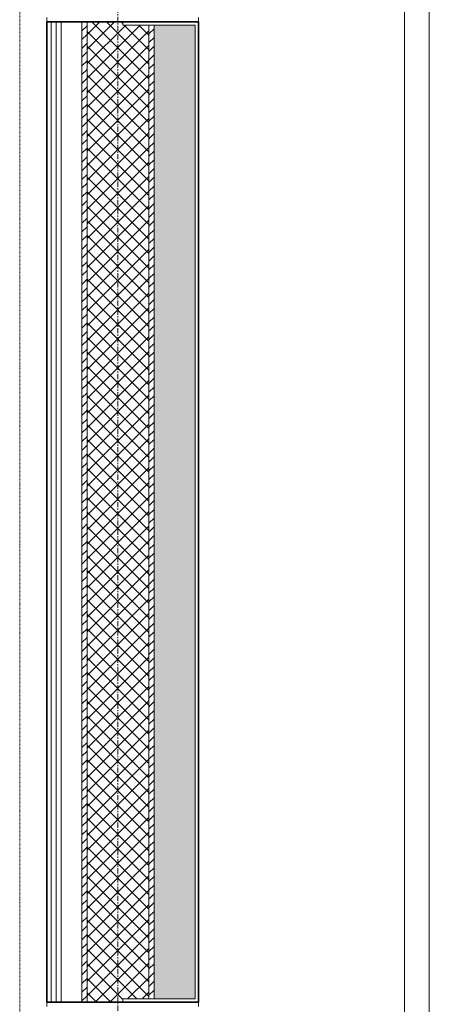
# Model space of a CAD drawing. Header units: millimetres. Extents: x -37728 to 44100, y 631619 to 691915.
# Tile 65 of 204: x -24382 to -23388, y 658011 to 660401. Entities that reach past the tile are written whole.
import ezdxf

# ---------------------------------------------------------------- set-up
doc = ezdxf.new("R2010")
doc.units = ezdxf.units.MM
doc.linetypes.add('__FK_przerywana', pattern=[0.32004, 0.16002, -0.16002])
doc.linetypes.add('Linia siatki', pattern=[2.2225, 1.27, -0.3175, 0.3175, -0.3175])
doc.layers.add('_XREF', color=7, linetype='Continuous')
for name, color, linetype, lineweight in [('A-DETL-MBND', 252, 'Continuous', 5), ('A-WALL', 252, 'Continuous', 35), ('A-WALL-PATT', 252, 'Continuous', 35), ('S-GRID', 252, 'Continuous', 5)]:
    doc.layers.add(name, color=color, linetype=linetype, lineweight=lineweight)
pattern_1 = [(45, (-64249.1606, -65444.3874), (-1.060660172, 1.060660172), [])]

# ---------------------------------------------------------------- blocks, each defined once
blk = doc.blocks.new('A$C4e31ac75')
at = {"layer": 'A-WALL-PATT', "lineweight": 5}
h = blk.add_hatch(dxfattribs=at)
h.set_pattern_fill('FP_7', color=256, style=0, pattern_type=2)
h.set_pattern_definition([(0, (-64249.1606, -65444.3874), (2.381, 1.375), [1.587, -3.175]), (120, (-64249.1606, -65444.3874), (-2.38128493, 1.374506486), [1.587, -3.175]), (60, (-64249.1606, -65444.3874), (-0.00028493, 2.749506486), [0, -3.175, 1.587, 0])])
h.paths.add_polyline_path([(8.75, -8.75), (18.75, -8.75), (18.75, 132.65), (8.75, 132.65), (8.75, -7.5)])
h.paths.add_polyline_path([(8.75, 274.25), (18.75, 274.25), (18.75, 510.65), (8.75, 510.65), (8.75, 314.95)])
h.paths.add_polyline_path([(8.75, 652.25), (18.75, 652.25), (18.75, 793.65), (8.75, 793.65), (8.75, 672.5)])
h = blk.add_hatch(dxfattribs=at)
h.set_pattern_fill('FP_8', color=256, style=0, pattern_type=2)
h.set_pattern_definition(pattern_1)
h.paths.add_polyline_path([(7.5, -7.5), (8.75, -7.49), (8.75, 132.65), (7.5, 132.65), (7.5, -5.02)])
h.paths.add_polyline_path([(7.5, 274.25), (8.75, 274.25), (8.75, 510.65), (7.5, 510.65), (7.5, 314.95)])
h.paths.add_polyline_path([(8.75, 652.25), (8.75, 792.4), (7.5, 792.4), (7.5, 652.25)])
h = blk.add_hatch(dxfattribs=at)
h.set_pattern_fill('FP_9', color=256, style=0, pattern_type=2)
h.set_pattern_definition([(45, (-64249.1606, -65444.3874), (-1.76776695, 1.76776695), []), (135, (-64249.1606, -65444.3874), (-1.76776695, -1.76776695), [])])
h.paths.add_polyline_path([(-2.54, 7.5), (7.5, 7.5), (7.5, 132.65), (1.15, 132.65), (1.15, 133.45), (-7.5, 133.45), (-7.5, 7.5)])
h.paths.add_polyline_path([(-7.5, 273.45), (1.15, 273.45), (1.15, 274.25), (7.5, 274.25), (7.5, 510.65), (1.15, 510.65), (1.13, 511.45), (-7.5, 511.45), (-7.5, 314.95)])
h.paths.add_polyline_path([(1.15, 651.45), (1.15, 652.25), (7.5, 652.25), (7.5, 777.4), (-7.5, 777.4), (-7.5, 651.45), (1.11, 651.45)])
h = blk.add_hatch(dxfattribs=at)
h.set_pattern_fill('FP_8', color=256, style=0, pattern_type=2)
h.set_pattern_definition(pattern_1)
h.paths.add_polyline_path([(-8.75, 8.75), (-7.5, 8.76), (-7.5, 133.45), (-8.75, 133.45), (-8.75, 10.3)])
h.paths.add_polyline_path([(-7.5, 273.45), (-7.5, 511.45), (-8.75, 511.45), (-8.75, 273.45)])
h.paths.add_polyline_path([(-8.75, 651.45), (-7.5, 651.45), (-7.5, 776.15), (-8.75, 776.15), (-8.75, 672.5)])
at = {"layer": 'A-DETL-MBND', "linetype": '__FK_przerywana'}
blk.add_line((-23.85, 756.65), (-23.85, 23.85), dxfattribs=at)
at = {"layer": 'A-WALL', "lineweight": 5}
for p, q in [((75.55, 859.65), (75.55, -76.1)), ((69.55, -70.1), (69.55, 853.65)), ((-17.25, 511.45), (-17.25, 512.45)), ((19.55, 512.45), (19.55, 511.45)), ((-16.25, 273.45), (-16.25, 511.45)), ((-15, 273.45), (-15, 511.45)), ((-13.75, 273.45), (-13.75, 511.45)), ((-8.75, 273.45), (-8.75, 511.45)), ((-7.5, 273.45), (-7.5, 511.45)), ((1.15, 511.45), (1.15, 510.65)), ((18.75, 510.65), (1.15, 510.65)), ((7.5, 274.25), (7.5, 510.65)), ((8.75, 274.25), (8.75, 510.65)), ((18.75, 274.25), (18.75, 510.65)), ((-17.25, 272.45), (-17.25, 273.45)), ((1.15, 274.25), (1.15, 273.45)), ((1.15, 274.25), (18.75, 274.25)), ((19.55, 273.45), (19.55, 272.45))]:
    blk.add_line(p, q, dxfattribs=at)
at = {"layer": 'A-WALL'}
for p, q in [((-17.25, 511.45), (-17.25, 273.45)), ((19.55, 511.45), (-17.25, 511.45)), ((19.55, 273.45), (19.55, 511.45)), ((-17.25, 273.45), (19.55, 273.45))]:
    blk.add_line(p, q, dxfattribs=at)
at = {"layer": 'S-GRID', "linetype": 'Linia siatki'}
blk.add_line((0, 934.94), (0, -178.7), dxfattribs=at)

msp = doc.modelspace()

# ---------------------------------------------------------------- block references
at = {"layer": '_XREF', "xscale": 10, "yscale": 10, "zscale": 10}
msp.add_blockref('A$C4e31ac75', (-24143.6, 655281.1), dxfattribs=at)

doc.saveas('drawing.dxf')
